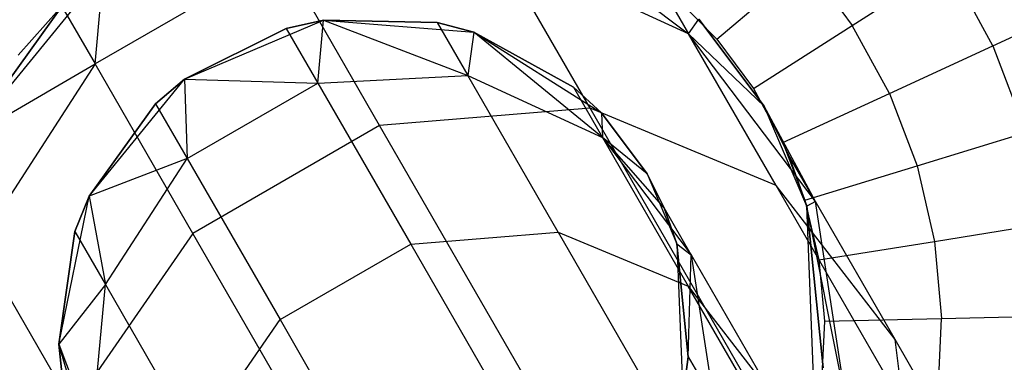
# Model space of a CAD drawing. Extents: x 0.4 to 40.3, y 0.4 to 40.3.
# Tile 93 of 243: x 10.463 to 10.893, y 37.226 to 37.376. Entities that reach past the tile are written whole.
import ezdxf

# ---------------------------------------------------------------- set-up
doc = ezdxf.new("R2010")
doc.units = 0
doc.header["$MEASUREMENT"] = 0
doc.layers.get('0').update_dxf_attribs({"color": 13, "linetype": 'CONTINUOUS'})

# ---------------------------------------------------------------- blocks, each defined once
blk = doc.blocks.new('ORTO-XII-B-11464-11465_ST0')
at = {"color": 0}
for p, q in [((10.68029, 37.42604, 1.9124), (10.75542, 37.36934, 1.68223)), ((10.68029, 37.42604, 1.9124), (10.75542, 37.36934, 1.68223)), ((10.75542, 37.36934, 1.68223), (10.67127, 37.40805, 1.66498)), ((10.71239, 37.33683, 1.42996), (10.67127, 37.40805, 1.66498)), ((10.75542, 37.36934, 1.68223), (10.67127, 37.40805, 1.66498)), ((10.71239, 37.33683, 1.42996), (10.67127, 37.40805, 1.66498)), ((10.57768, 37.4033, 1.65523), (10.49608, 37.35619, 1.65523)), ((10.57768, 37.4033, 1.65523), (10.49608, 37.35619, 1.65523)), ((10.62041, 37.32928, 1.41096), (10.57768, 37.4033, 1.65523)), ((10.62041, 37.32928, 1.41096), (10.57768, 37.4033, 1.65523)), ((10.4997, 37.39669, 3.92355), (10.44011, 37.3237, 3.92355)), ((10.4997, 37.39669, 3.92355), (10.44011, 37.3237, 3.92355)), ((10.49608, 37.35619, 1.65523), (10.4997, 37.39669, 1.9124)), ((10.49608, 37.35619, 1.65523), (10.4997, 37.39669, 1.9124)), ((10.76779, 37.36699, 12.19207), (10.80681, 37.40025, 12.18758)), ((10.76779, 37.36699, 12.19207), (10.80681, 37.40025, 12.18758)), ((10.80681, 37.40025, 12.18758), (10.82697, 37.37303, 12.18758)), ((10.80681, 37.40025, 12.18758), (10.82697, 37.37303, 12.18758)), ((10.82697, 37.37303, 12.18758), (10.86885, 37.39982, 12.17426)), ((10.82697, 37.37303, 12.18758), (10.86885, 37.39982, 12.17426)), ((10.88837, 37.36416, 12.17426), (10.86885, 37.39982, 12.17426)), ((10.88837, 37.36416, 12.17426), (10.86885, 37.39982, 12.17426)), ((10.74245, 37.3918, 1.9124), (10.75542, 37.36934, 1.68223)), ((10.74245, 37.3918, 1.9124), (10.75542, 37.36934, 1.68223)), ((10.74901, 37.3862, 12.19207), (10.76779, 37.36699, 12.19207)), ((10.74901, 37.3862, 12.19207), (10.76779, 37.36699, 12.19207)), ((10.44011, 37.3237, 1.9124), (10.48159, 37.38128, 1.9124)), ((10.48159, 37.38128, 1.9124), (10.44011, 37.3237, 3.92355)), ((10.48159, 37.38128, 1.9124), (10.44011, 37.3237, 3.92355)), ((10.44011, 37.3237, 1.9124), (10.48159, 37.38128, 1.9124)), ((10.46247, 37.36004, 12.19207), (10.48035, 37.38009, 12.19207)), ((10.46247, 37.36004, 12.19207), (10.48035, 37.38009, 12.19207)), ((10.48159, 37.38128, 1.9124), (10.49608, 37.35619, 1.65523)), ((10.48159, 37.38128, 1.9124), (10.49608, 37.35619, 1.65523)), ((10.88837, 37.36416, 12.17426), (10.93072, 37.38372, 12.15251)), ((10.88837, 37.36416, 12.17426), (10.93072, 37.38372, 12.15251)), ((10.53518, 37.34948, 3.92355), (10.59585, 37.37533, 3.92355)), ((10.53518, 37.34948, 3.92355), (10.59585, 37.37533, 3.92355)), ((10.59585, 37.37533, 1.9124), (10.57962, 37.37167, 1.9124)), ((10.57962, 37.37167, 1.9124), (10.59585, 37.37533, 3.92355)), ((10.57962, 37.37167, 1.9124), (10.59585, 37.37533, 3.92355)), ((10.59585, 37.37533, 1.9124), (10.57962, 37.37167, 1.9124)), ((10.59339, 37.34782, 1.66799), (10.59585, 37.37533, 1.9124)), ((10.59339, 37.34782, 1.66799), (10.59585, 37.37533, 1.9124)), ((10.59585, 37.37533, 3.92355), (10.66159, 37.37002, 3.92355)), ((10.64552, 37.37433, 1.9124), (10.59585, 37.37533, 1.9124)), ((10.59585, 37.37533, 1.9124), (10.6589, 37.35114, 1.67481)), ((10.59585, 37.37533, 1.9124), (10.6589, 37.35114, 1.67481)), ((10.59585, 37.37533, 3.92355), (10.64552, 37.37433, 1.9124)), ((10.59585, 37.37533, 3.92355), (10.66159, 37.37002, 3.92355)), ((10.59585, 37.37533, 1.9124), (10.59585, 37.37533, 3.92355)), ((10.59585, 37.37533, 1.9124), (10.59585, 37.37533, 3.92355)), ((10.64552, 37.37433, 1.9124), (10.59585, 37.37533, 1.9124)), ((10.59585, 37.37533, 3.92355), (10.64552, 37.37433, 1.9124)), ((10.75542, 37.36934, 1.68223), (10.75992, 37.37568, 1.9124)), ((10.75542, 37.36934, 1.68223), (10.75992, 37.37568, 1.9124)), ((10.78843, 37.33774, 3.92355), (10.75992, 37.37568, 3.92355)), ((10.75992, 37.37568, 1.9124), (10.78843, 37.33774, 1.9124)), ((10.75992, 37.37568, 1.9124), (10.78843, 37.33774, 1.9124)), ((10.78843, 37.33774, 3.92355), (10.75992, 37.37568, 3.92355)), ((10.57962, 37.37167, 1.9124), (10.53518, 37.34948, 1.9124)), ((10.53518, 37.34948, 3.92355), (10.57962, 37.37167, 1.9124)), ((10.57962, 37.37167, 1.9124), (10.53518, 37.34948, 1.9124)), ((10.53518, 37.34948, 3.92355), (10.57962, 37.37167, 1.9124)), ((10.57962, 37.37167, 1.9124), (10.59339, 37.34782, 1.66799)), ((10.57962, 37.37167, 1.9124), (10.59339, 37.34782, 1.66799)), ((10.66159, 37.37002, 1.9124), (10.64552, 37.37433, 1.9124)), ((10.64552, 37.37433, 1.9124), (10.6589, 37.35114, 1.67481)), ((10.64552, 37.37433, 1.9124), (10.6589, 37.35114, 1.67481)), ((10.64552, 37.37433, 1.9124), (10.66159, 37.37002, 3.92355)), ((10.64552, 37.37433, 1.9124), (10.66159, 37.37002, 3.92355)), ((10.66159, 37.37002, 1.9124), (10.64552, 37.37433, 1.9124)), ((10.78378, 37.3454, 12.19207), (10.82697, 37.37303, 12.18758)), ((10.78378, 37.3454, 12.19207), (10.82697, 37.37303, 12.18758)), ((10.84323, 37.34332, 12.18758), (10.82697, 37.37303, 12.18758)), ((10.84323, 37.34332, 12.18758), (10.82697, 37.37303, 12.18758)), ((10.66159, 37.37002, 1.9124), (10.6589, 37.35114, 1.67481)), ((10.66159, 37.37002, 1.9124), (10.6589, 37.35114, 1.67481)), ((10.66159, 37.37002, 3.92355), (10.71733, 37.33477, 3.92355)), ((10.71781, 37.32405, 1.68689), (10.66159, 37.37002, 1.9124)), ((10.7051, 37.34605, 1.9124), (10.66159, 37.37002, 1.9124)), ((10.71781, 37.32405, 1.68689), (10.66159, 37.37002, 1.9124)), ((10.66159, 37.37002, 3.92355), (10.7051, 37.34605, 1.9124)), ((10.66159, 37.37002, 3.92355), (10.71733, 37.33477, 3.92355)), ((10.66159, 37.37002, 1.9124), (10.66159, 37.37002, 3.92355)), ((10.66159, 37.37002, 1.9124), (10.66159, 37.37002, 3.92355)), ((10.7051, 37.34605, 1.9124), (10.66159, 37.37002, 1.9124)), ((10.66159, 37.37002, 3.92355), (10.7051, 37.34605, 1.9124)), ((10.81085, 37.29605, 1.70304), (10.75542, 37.36934, 1.68223)), ((10.75542, 37.36934, 1.68223), (10.78843, 37.33774, 1.9124)), ((10.75542, 37.36934, 1.68223), (10.78843, 37.33774, 1.9124)), ((10.79367, 37.30309, 1.4636), (10.75542, 37.36934, 1.68223)), ((10.81085, 37.29605, 1.70304), (10.75542, 37.36934, 1.68223)), ((10.79367, 37.30309, 1.4636), (10.75542, 37.36934, 1.68223)), ((10.76779, 37.36699, 12.19207), (10.78378, 37.3454, 12.19207)), ((10.76779, 37.36699, 12.19207), (10.78378, 37.3454, 12.19207)), ((10.84323, 37.34332, 12.18758), (10.88837, 37.36416, 12.17426)), ((10.84323, 37.34332, 12.18758), (10.88837, 37.36416, 12.17426)), ((10.88837, 37.36416, 12.17426), (10.90285, 37.32618, 12.17426)), ((10.88837, 37.36416, 12.17426), (10.90285, 37.32618, 12.17426)), ((10.44011, 37.3237, 1.9124), (10.49608, 37.35619, 1.65523)), ((10.44011, 37.3237, 1.9124), (10.49608, 37.35619, 1.65523)), ((10.49608, 37.35619, 1.65523), (10.44517, 37.27751, 1.66498)), ((10.49608, 37.35619, 1.65523), (10.44517, 37.27751, 1.66498)), ((10.53882, 37.28217, 1.41096), (10.49608, 37.35619, 1.65523)), ((10.53882, 37.28217, 1.41096), (10.49608, 37.35619, 1.65523)), ((10.49346, 37.29839, 3.92355), (10.53518, 37.34948, 3.92355)), ((10.49346, 37.29839, 3.92355), (10.53518, 37.34948, 3.92355)), ((10.53518, 37.34948, 1.9124), (10.5225, 37.33869, 1.9124)), ((10.5225, 37.33869, 1.9124), (10.53518, 37.34948, 3.92355)), ((10.5225, 37.33869, 1.9124), (10.53518, 37.34948, 3.92355)), ((10.53518, 37.34948, 1.9124), (10.5225, 37.33869, 1.9124)), ((10.53518, 37.34948, 1.9124), (10.59339, 37.34782, 1.66799)), ((10.53518, 37.34948, 1.9124), (10.59339, 37.34782, 1.66799)), ((10.53518, 37.34948, 1.9124), (10.53627, 37.31484, 1.66799)), ((10.53518, 37.34948, 1.9124), (10.53627, 37.31484, 1.66799)), ((10.53518, 37.34948, 1.9124), (10.53518, 37.34948, 3.92355)), ((10.53518, 37.34948, 1.9124), (10.53518, 37.34948, 3.92355)), ((10.59339, 37.34782, 1.66799), (10.6589, 37.35114, 1.67481)), ((10.59339, 37.34782, 1.66799), (10.6589, 37.35114, 1.67481)), ((10.6589, 37.35114, 1.67481), (10.71781, 37.32405, 1.68689)), ((10.69839, 37.28276, 1.44914), (10.6589, 37.35114, 1.67481)), ((10.6589, 37.35114, 1.67481), (10.71781, 37.32405, 1.68689)), ((10.69839, 37.28276, 1.44914), (10.6589, 37.35114, 1.67481)), ((10.53627, 37.31484, 1.66799), (10.59339, 37.34782, 1.66799)), ((10.53627, 37.31484, 1.66799), (10.59339, 37.34782, 1.66799)), ((10.59339, 37.34782, 1.66799), (10.634, 37.27747, 1.43584)), ((10.59339, 37.34782, 1.66799), (10.634, 37.27747, 1.43584)), ((10.71733, 37.33477, 1.9124), (10.7051, 37.34605, 1.9124)), ((10.7051, 37.34605, 1.9124), (10.71781, 37.32405, 1.68689)), ((10.7051, 37.34605, 1.9124), (10.71781, 37.32405, 1.68689)), ((10.7051, 37.34605, 1.9124), (10.71733, 37.33477, 3.92355)), ((10.7051, 37.34605, 1.9124), (10.71733, 37.33477, 3.92355)), ((10.71733, 37.33477, 1.9124), (10.7051, 37.34605, 1.9124)), ((10.78378, 37.3454, 12.19207), (10.79668, 37.32183, 12.19207)), ((10.78378, 37.3454, 12.19207), (10.79668, 37.32183, 12.19207)), ((10.79668, 37.32183, 12.19207), (10.84323, 37.34332, 12.18758)), ((10.79668, 37.32183, 12.19207), (10.84323, 37.34332, 12.18758)), ((10.84323, 37.34332, 12.18758), (10.85529, 37.31168, 12.18758)), ((10.84323, 37.34332, 12.18758), (10.85529, 37.31168, 12.18758)), ((10.5225, 37.33869, 1.9124), (10.49346, 37.29839, 1.9124)), ((10.49346, 37.29839, 3.92355), (10.5225, 37.33869, 1.9124)), ((10.5225, 37.33869, 1.9124), (10.49346, 37.29839, 1.9124)), ((10.49346, 37.29839, 3.92355), (10.5225, 37.33869, 1.9124)), ((10.5225, 37.33869, 1.9124), (10.53627, 37.31484, 1.66799)), ((10.5225, 37.33869, 1.9124), (10.53627, 37.31484, 1.66799)), ((10.71239, 37.33683, 1.42996), (10.62041, 37.32928, 1.41096)), ((10.71239, 37.33683, 1.42996), (10.62041, 37.32928, 1.41096)), ((10.79367, 37.30309, 1.4636), (10.71239, 37.33683, 1.42996)), ((10.77862, 37.22211, 1.21914), (10.71239, 37.33683, 1.42996)), ((10.79367, 37.30309, 1.4636), (10.71239, 37.33683, 1.42996)), ((10.77862, 37.22211, 1.21914), (10.71239, 37.33683, 1.42996)), ((10.80703, 37.29408, 3.92355), (10.78843, 37.33774, 3.92355)), ((10.81085, 37.29605, 1.70304), (10.78843, 37.33774, 1.9124)), ((10.78843, 37.33774, 1.9124), (10.79905, 37.31647, 1.9124)), ((10.81085, 37.29605, 1.70304), (10.78843, 37.33774, 1.9124)), ((10.79905, 37.31647, 1.9124), (10.78843, 37.33774, 3.92355)), ((10.80703, 37.29408, 3.92355), (10.78843, 37.33774, 3.92355)), ((10.79905, 37.31647, 1.9124), (10.78843, 37.33774, 3.92355)), ((10.78843, 37.33774, 1.9124), (10.79905, 37.31647, 1.9124)), ((10.78843, 37.33774, 1.9124), (10.78843, 37.33774, 3.92355)), ((10.78843, 37.33774, 1.9124), (10.78843, 37.33774, 3.92355)), ((10.71733, 37.33477, 3.92355), (10.73729, 37.30822, 3.92355)), ((10.73729, 37.30822, 1.9124), (10.71733, 37.33477, 1.9124)), ((10.71733, 37.33477, 1.9124), (10.71781, 37.32405, 1.68689)), ((10.71733, 37.33477, 1.9124), (10.71781, 37.32405, 1.68689)), ((10.71733, 37.33477, 1.9124), (10.71733, 37.33477, 3.92355)), ((10.71733, 37.33477, 1.9124), (10.71733, 37.33477, 3.92355)), ((10.73729, 37.30822, 1.9124), (10.71733, 37.33477, 1.9124)), ((10.71733, 37.33477, 3.92355), (10.73729, 37.30822, 3.92355)), ((10.62041, 37.32928, 1.41096), (10.53882, 37.28217, 1.41096)), ((10.62041, 37.32928, 1.41096), (10.53882, 37.28217, 1.41096)), ((10.68926, 37.21004, 1.19184), (10.62041, 37.32928, 1.41096)), ((10.68926, 37.21004, 1.19184), (10.62041, 37.32928, 1.41096)), ((10.74472, 37.29333, 1.9124), (10.71781, 37.32405, 1.68689)), ((10.71781, 37.32405, 1.68689), (10.75661, 37.27274, 1.70146)), ((10.74472, 37.29333, 1.9124), (10.71781, 37.32405, 1.68689)), ((10.73729, 37.30822, 1.9124), (10.71781, 37.32405, 1.68689)), ((10.73729, 37.30822, 1.9124), (10.71781, 37.32405, 1.68689)), ((10.71781, 37.32405, 1.68689), (10.75661, 37.27274, 1.70146)), ((10.71781, 37.32405, 1.68689), (10.75528, 37.25914, 1.47269)), ((10.71781, 37.32405, 1.68689), (10.75528, 37.25914, 1.47269)), ((10.85529, 37.31168, 12.18758), (10.90285, 37.32618, 12.17426)), ((10.85529, 37.31168, 12.18758), (10.90285, 37.32618, 12.17426)), ((10.79668, 37.32183, 12.19207), (10.80625, 37.29673, 12.19207)), ((10.79668, 37.32183, 12.19207), (10.80625, 37.29673, 12.19207)), ((10.81085, 37.29605, 1.70304), (10.79905, 37.31647, 1.9124)), ((10.79905, 37.31647, 1.9124), (10.80703, 37.29408, 1.9124)), ((10.81085, 37.29605, 1.70304), (10.79905, 37.31647, 1.9124)), ((10.80703, 37.29408, 3.92355), (10.79905, 37.31647, 1.9124)), ((10.79905, 37.31647, 1.9124), (10.80703, 37.29408, 1.9124)), ((10.80703, 37.29408, 3.92355), (10.79905, 37.31647, 1.9124)), ((10.53627, 37.31484, 1.66799), (10.49346, 37.29839, 1.9124)), ((10.53627, 37.31484, 1.66799), (10.49346, 37.29839, 1.9124)), ((10.50064, 37.25977, 1.67481), (10.53627, 37.31484, 1.66799)), ((10.50064, 37.25977, 1.67481), (10.53627, 37.31484, 1.66799)), ((10.53627, 37.31484, 1.66799), (10.57689, 37.2445, 1.43584)), ((10.53627, 37.31484, 1.66799), (10.57689, 37.2445, 1.43584)), ((10.80625, 37.29673, 12.19207), (10.85529, 37.31168, 12.18758)), ((10.80625, 37.29673, 12.19207), (10.85529, 37.31168, 12.18758)), ((10.85529, 37.31168, 12.18758), (10.86294, 37.27869, 12.18758)), ((10.85529, 37.31168, 12.18758), (10.86294, 37.27869, 12.18758)), ((10.73729, 37.30822, 3.92355), (10.75031, 37.27765, 3.92355)), ((10.74472, 37.29333, 1.9124), (10.73729, 37.30822, 1.9124)), ((10.73729, 37.30822, 3.92355), (10.74472, 37.29333, 1.9124)), ((10.73729, 37.30822, 3.92355), (10.75031, 37.27765, 3.92355)), ((10.73729, 37.30822, 1.9124), (10.73729, 37.30822, 3.92355)), ((10.73729, 37.30822, 1.9124), (10.73729, 37.30822, 3.92355)), ((10.74472, 37.29333, 1.9124), (10.73729, 37.30822, 1.9124)), ((10.73729, 37.30822, 3.92355), (10.74472, 37.29333, 1.9124)), ((10.84564, 37.23579, 1.50419), (10.79367, 37.30309, 1.4636)), ((10.85529, 37.19636, 1.26748), (10.79367, 37.30309, 1.4636)), ((10.84564, 37.23579, 1.50419), (10.79367, 37.30309, 1.4636)), ((10.85529, 37.19636, 1.26748), (10.79367, 37.30309, 1.4636)), ((10.48027, 37.23377, 3.92355), (10.49346, 37.29839, 3.92355)), ((10.48027, 37.23377, 3.92355), (10.49346, 37.29839, 3.92355)), ((10.49346, 37.29839, 1.9124), (10.48725, 37.28295, 1.9124)), ((10.48725, 37.28295, 1.9124), (10.49346, 37.29839, 3.92355)), ((10.48725, 37.28295, 1.9124), (10.49346, 37.29839, 3.92355)), ((10.49346, 37.29839, 1.9124), (10.48725, 37.28295, 1.9124)), ((10.49346, 37.29839, 1.9124), (10.50064, 37.25977, 1.67481)), ((10.49346, 37.29839, 1.9124), (10.50064, 37.25977, 1.67481)), ((10.49346, 37.29839, 1.9124), (10.49346, 37.29839, 3.92355)), ((10.49346, 37.29839, 1.9124), (10.49346, 37.29839, 3.92355)), ((10.80625, 37.29673, 12.19207), (10.81231, 37.27055, 12.19207)), ((10.80625, 37.29673, 12.19207), (10.81231, 37.27055, 12.19207)), ((10.81085, 37.29605, 1.70304), (10.80703, 37.29408, 1.9124)), ((10.81085, 37.29605, 1.70304), (10.80703, 37.29408, 1.9124)), ((10.81083, 37.19994, 3.92355), (10.80703, 37.29408, 3.92355)), ((10.82486, 37.20496, 1.72265), (10.80703, 37.29408, 1.9124)), ((10.80703, 37.29408, 1.9124), (10.81417, 37.22348, 1.9124)), ((10.82486, 37.20496, 1.72265), (10.80703, 37.29408, 1.9124)), ((10.81417, 37.22348, 1.9124), (10.80703, 37.29408, 3.92355)), ((10.81083, 37.19994, 3.92355), (10.80703, 37.29408, 3.92355)), ((10.81417, 37.22348, 1.9124), (10.80703, 37.29408, 3.92355)), ((10.80703, 37.29408, 1.9124), (10.81417, 37.22348, 1.9124)), ((10.80703, 37.29408, 1.9124), (10.80703, 37.29408, 3.92355)), ((10.80703, 37.29408, 1.9124), (10.80703, 37.29408, 3.92355)), ((10.82486, 37.20496, 1.72265), (10.81085, 37.29605, 1.70304)), ((10.84564, 37.23579, 1.50419), (10.81085, 37.29605, 1.70304)), ((10.82486, 37.20496, 1.72265), (10.81085, 37.29605, 1.70304)), ((10.84564, 37.23579, 1.50419), (10.81085, 37.29605, 1.70304)), ((10.75661, 37.27274, 1.70146), (10.74472, 37.29333, 1.9124)), ((10.75031, 37.27765, 1.9124), (10.74472, 37.29333, 1.9124)), ((10.75661, 37.27274, 1.70146), (10.74472, 37.29333, 1.9124)), ((10.74472, 37.29333, 1.9124), (10.75031, 37.27765, 3.92355)), ((10.74472, 37.29333, 1.9124), (10.75031, 37.27765, 3.92355)), ((10.75031, 37.27765, 1.9124), (10.74472, 37.29333, 1.9124)), ((10.86294, 37.27869, 12.18758), (10.91202, 37.28658, 12.17426)), ((10.86294, 37.27869, 12.18758), (10.91202, 37.28658, 12.17426)), ((10.48725, 37.28295, 1.9124), (10.48027, 37.23377, 1.9124)), ((10.48027, 37.23377, 3.92355), (10.48725, 37.28295, 1.9124)), ((10.48725, 37.28295, 1.9124), (10.48027, 37.23377, 1.9124)), ((10.48027, 37.23377, 3.92355), (10.48725, 37.28295, 1.9124)), ((10.53882, 37.28217, 1.41096), (10.48629, 37.20629, 1.42996)), ((10.53882, 37.28217, 1.41096), (10.48629, 37.20629, 1.42996)), ((10.48725, 37.28295, 1.9124), (10.50064, 37.25977, 1.67481)), ((10.48725, 37.28295, 1.9124), (10.50064, 37.25977, 1.67481)), ((10.60766, 37.16293, 1.19184), (10.53882, 37.28217, 1.41096)), ((10.60766, 37.16293, 1.19184), (10.53882, 37.28217, 1.41096)), ((10.634, 37.27747, 1.43584), (10.69839, 37.28276, 1.44914)), ((10.634, 37.27747, 1.43584), (10.69839, 37.28276, 1.44914)), ((10.69839, 37.28276, 1.44914), (10.75528, 37.25914, 1.47269)), ((10.69839, 37.28276, 1.44914), (10.75528, 37.25914, 1.47269)), ((10.69839, 37.28276, 1.44914), (10.76199, 37.17259, 1.2467)), ((10.69839, 37.28276, 1.44914), (10.76199, 37.17259, 1.2467)), ((10.48629, 37.20629, 1.42996), (10.44517, 37.27751, 1.66498)), ((10.48629, 37.20629, 1.42996), (10.44517, 37.27751, 1.66498)), ((10.57689, 37.2445, 1.43584), (10.634, 37.27747, 1.43584)), ((10.57689, 37.2445, 1.43584), (10.634, 37.27747, 1.43584)), ((10.634, 37.27747, 1.43584), (10.69943, 37.16415, 1.22759)), ((10.634, 37.27747, 1.43584), (10.69943, 37.16415, 1.22759)), ((10.75031, 37.27765, 3.92355), (10.75297, 37.21175, 3.92355)), ((10.7553, 37.22823, 1.9124), (10.75031, 37.27765, 1.9124)), ((10.75031, 37.27765, 1.9124), (10.75661, 37.27274, 1.70146)), ((10.75031, 37.27765, 1.9124), (10.75661, 37.27274, 1.70146)), ((10.75031, 37.27765, 3.92355), (10.7553, 37.22823, 1.9124)), ((10.75031, 37.27765, 3.92355), (10.75297, 37.21175, 3.92355)), ((10.75031, 37.27765, 1.9124), (10.75031, 37.27765, 3.92355)), ((10.75031, 37.27765, 1.9124), (10.75031, 37.27765, 3.92355)), ((10.7553, 37.22823, 1.9124), (10.75031, 37.27765, 1.9124)), ((10.75031, 37.27765, 3.92355), (10.7553, 37.22823, 1.9124)), ((10.81231, 37.27055, 12.19207), (10.86294, 37.27869, 12.18758)), ((10.81231, 37.27055, 12.19207), (10.86294, 37.27869, 12.18758)), ((10.86294, 37.27869, 12.18758), (10.86602, 37.24496, 12.18758)), ((10.86294, 37.27869, 12.18758), (10.86602, 37.24496, 12.18758)), ((10.7553, 37.22823, 1.9124), (10.75661, 37.27274, 1.70146)), ((10.7553, 37.22823, 1.9124), (10.75661, 37.27274, 1.70146)), ((10.75661, 37.27274, 1.70146), (10.76641, 37.20898, 1.71518)), ((10.75661, 37.27274, 1.70146), (10.76641, 37.20898, 1.71518)), ((10.75661, 37.27274, 1.70146), (10.79166, 37.21203, 1.5011)), ((10.75661, 37.27274, 1.70146), (10.79166, 37.21203, 1.5011)), ((10.81231, 37.27055, 12.19207), (10.81475, 37.2438, 12.19207)), ((10.81231, 37.27055, 12.19207), (10.81475, 37.2438, 12.19207)), ((10.50064, 37.25977, 1.67481), (10.48027, 37.23377, 1.9124)), ((10.50064, 37.25977, 1.67481), (10.48027, 37.23377, 1.9124)), ((10.49465, 37.19521, 1.68689), (10.50064, 37.25977, 1.67481)), ((10.49465, 37.19521, 1.68689), (10.50064, 37.25977, 1.67481)), ((10.50064, 37.25977, 1.67481), (10.54012, 37.19138, 1.44914)), ((10.50064, 37.25977, 1.67481), (10.54012, 37.19138, 1.44914)), ((10.75528, 37.25914, 1.47269), (10.79166, 37.21203, 1.5011)), ((10.81565, 37.15458, 1.28054), (10.75528, 37.25914, 1.47269)), ((10.75528, 37.25914, 1.47269), (10.79166, 37.21203, 1.5011)), ((10.81565, 37.15458, 1.28054), (10.75528, 37.25914, 1.47269)), ((10.86602, 37.24496, 12.18758), (10.91572, 37.2461, 12.17426)), ((10.86602, 37.24496, 12.18758), (10.91572, 37.2461, 12.17426)), ((10.54012, 37.19138, 1.44914), (10.57689, 37.2445, 1.43584)), ((10.54012, 37.19138, 1.44914), (10.57689, 37.2445, 1.43584)), ((10.57689, 37.2445, 1.43584), (10.64231, 37.13117, 1.22759)), ((10.57689, 37.2445, 1.43584), (10.64231, 37.13117, 1.22759)), ((10.81475, 37.2438, 12.19207), (10.81353, 37.21696, 12.19207)), ((10.81475, 37.2438, 12.19207), (10.81353, 37.21696, 12.19207)), ((10.81475, 37.2438, 12.19207), (10.86602, 37.24496, 12.18758)), ((10.81475, 37.2438, 12.19207), (10.86602, 37.24496, 12.18758)), ((10.86447, 37.21113, 12.18758), (10.86602, 37.24496, 12.18758)), ((10.86447, 37.21113, 12.18758), (10.86602, 37.24496, 12.18758)), ((10.49862, 37.17042, 3.92355), (10.48027, 37.23377, 3.92355)), ((10.48027, 37.23377, 1.9124), (10.49465, 37.19521, 1.68689)), ((10.48027, 37.23377, 1.9124), (10.49465, 37.19521, 1.68689)), ((10.48027, 37.23377, 1.9124), (10.48194, 37.21721, 1.9124)), ((10.48194, 37.21721, 1.9124), (10.48027, 37.23377, 3.92355)), ((10.49862, 37.17042, 3.92355), (10.48027, 37.23377, 3.92355)), ((10.48194, 37.21721, 1.9124), (10.48027, 37.23377, 3.92355)), ((10.48027, 37.23377, 1.9124), (10.48194, 37.21721, 1.9124)), ((10.48027, 37.23377, 1.9124), (10.48027, 37.23377, 3.92355)), ((10.48027, 37.23377, 1.9124), (10.48027, 37.23377, 3.92355)), ((10.85639, 37.15034, 1.54241), (10.84564, 37.23579, 1.50419)), ((10.90168, 37.13871, 1.3258), (10.84564, 37.23579, 1.50419)), ((10.85639, 37.15034, 1.54241), (10.84564, 37.23579, 1.50419)), ((10.90168, 37.13871, 1.3258), (10.84564, 37.23579, 1.50419)), ((10.75297, 37.21175, 1.9124), (10.7553, 37.22823, 1.9124)), ((10.7553, 37.22823, 1.9124), (10.75297, 37.21175, 3.92355)), ((10.7553, 37.22823, 1.9124), (10.75297, 37.21175, 3.92355)), ((10.75297, 37.21175, 1.9124), (10.7553, 37.22823, 1.9124)), ((10.7553, 37.22823, 1.9124), (10.76641, 37.20898, 1.71518)), ((10.7553, 37.22823, 1.9124), (10.76641, 37.20898, 1.71518))]:
    blk.add_line(p, q, dxfattribs=at)

msp = doc.modelspace()

# ---------------------------------------------------------------- block references
at = {"color": 0}
msp.add_blockref('ORTO-XII-B-11464-11465_ST0', (0, 0), dxfattribs=at)

doc.saveas('drawing.dxf')
